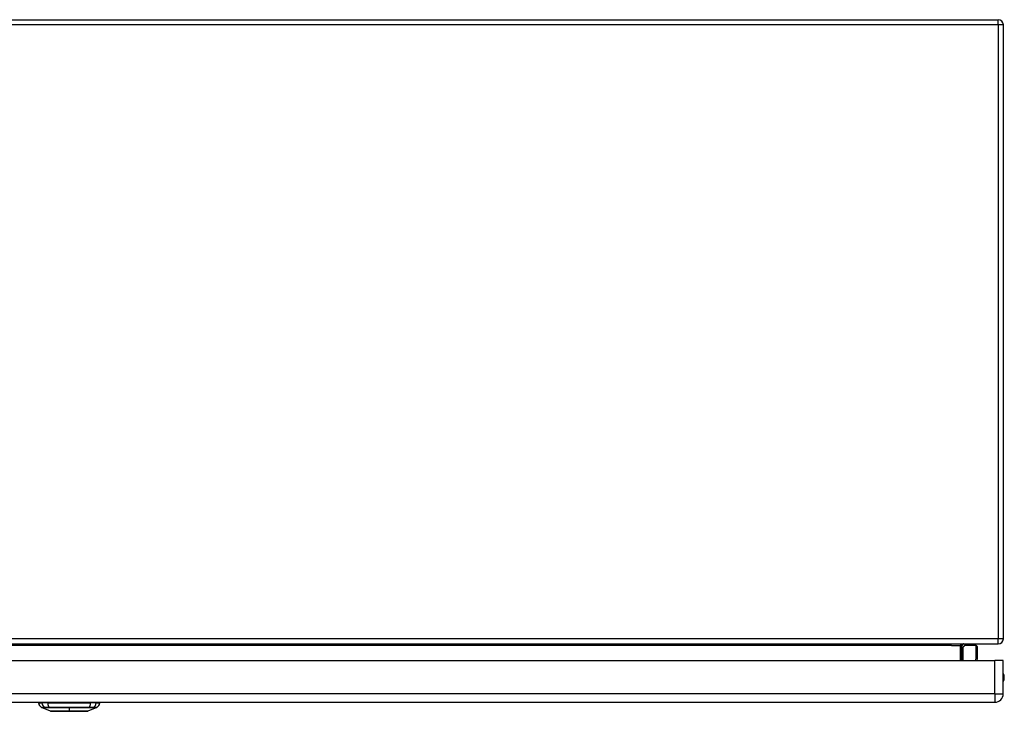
# Model space of a CAD drawing. Header units: inches. Extents: x 17 to 238, y 16 to 150.
# Tile 3 of 13: x 34 to 53, y 18 to 31. Entities that reach past the tile are written whole.
import ezdxf

# ---------------------------------------------------------------- set-up
doc = ezdxf.new("R2010")
doc.units = ezdxf.units.IN
doc.header["$MEASUREMENT"] = 0
doc.layers.add('Visible Edges(ANSI)', color=7, linetype='Continuous', lineweight=25)
doc.layers.add('Visible Tangent Edges(ANSI)', color=7, linetype='Continuous', lineweight=25)

msp = doc.modelspace()

# ---------------------------------------------------------------- linework, layer by layer
at = {"layer": 'Visible Edges(ANSI)'}
for p, q in [((17.06, 31.112), (52.862, 31.112)), ((52.961, 19.211), (52.961, 31.013)), ((17.06, 19.112), (52.862, 19.112)), ((52.163, 18.792), (52.163, 19.081)), ((52.168, 19.036), (52.208, 19.076)), ((52.438, 19.082), (52.222, 19.082)), ((52.458, 19.062), (52.458, 18.838)), ((17.202, 18.792), (52.798, 18.792)), ((52.458, 18.834), (52.449, 18.792)), ((52.959, 18.792), (52.798, 18.792)), ((52.959, 18.153), (52.959, 18.792)), ((17.202, 17.992), (52.798, 17.992)), ((34.41, 17.977), (34.478, 17.977)), ((34.643, 17.822), (34.469, 17.89)), ((34.588, 17.977), (34.478, 17.977)), ((34.588, 17.977), (35.412, 17.977)), ((34.929, 17.817), (34.699, 17.817)), ((35.301, 17.817), (35.071, 17.817)), ((35.531, 17.89), (35.357, 17.822)), ((35.523, 17.977), (35.412, 17.977)), ((35.523, 17.977), (35.591, 17.977))]:
    msp.add_line(p, q, dxfattribs=at)
at = {"layer": 'Visible Edges(ANSI)', "flags": 128}
msp.add_lwpolyline([(34.645, 17.822), (34.645, 17.822), (34.647, 17.822), (34.649, 17.822), (34.652, 17.822), (34.656, 17.822), (34.66, 17.822), (34.666, 17.822), (34.672, 17.822), (34.679, 17.822), (34.687, 17.822), (34.696, 17.822), (34.705, 17.822), (34.715, 17.822), (34.726, 17.822), (34.737, 17.822), (34.749, 17.822), (34.761, 17.822), (34.775, 17.822), (34.788, 17.822), (34.803, 17.822), (34.817, 17.822), (34.832, 17.822), (34.848, 17.822), (34.864, 17.822), (34.88, 17.822), (34.897, 17.822), (34.914, 17.822), (34.931, 17.822), (34.948, 17.822), (34.965, 17.822), (34.982, 17.822), (35, 17.822), (35.017, 17.822), (35.035, 17.822), (35.052, 17.822), (35.069, 17.822), (35.086, 17.822), (35.103, 17.822), (35.12, 17.822), (35.136, 17.822), (35.152, 17.822), (35.167, 17.822), (35.183, 17.822), (35.197, 17.822), (35.212, 17.822), (35.226, 17.822), (35.239, 17.822), (35.251, 17.822), (35.263, 17.822), (35.275, 17.822), (35.285, 17.822), (35.295, 17.822), (35.305, 17.822), (35.313, 17.822), (35.321, 17.822), (35.328, 17.822), (35.335, 17.822), (35.34, 17.822), (35.345, 17.822), (35.348, 17.822), (35.351, 17.822), (35.354, 17.822), (35.355, 17.822), (35.355, 17.822)], dxfattribs=at)
at = {"layer": 'Visible Edges(ANSI)'}
for centre, radius, start, end in [((52.862, 31.013), 0.099, 0, 90), ((52.862, 19.211), 0.099, 270, 0), ((52.194, 19.081), 0.031, 90, 180), ((52.182, 19.023), 0.0197, 135, 180), ((52.222, 19.062), 0.0197, 90, 135), ((52.438, 19.062), 0.0197, 0, 90), ((52.438, 18.838), 0.0197, 349.0591, 0), ((52.791, 18.469), 0.188, 333.6372, 26.3628), ((34.469, 17.969), 0.0394, 143.1301, 168.463), ((35.532, 17.969), 0.0394, 11.537, 36.8699), ((52.798, 18.153), 0.161, 270, 0), ((34.527, 17.993), 0.118, 187.9413, 240.2709), ((34.473, 17.899), 0.00984, 240.2709, 248.7495), ((34.645, 17.827), 0.00492, 248.7495, 269.7912), ((34.699, 17.829), 0.0118, 216.5366, 270), ((34.929, 17.829), 0.0118, 270, 324.1258), ((35.071, 17.829), 0.0118, 215.8742, 270), ((35.301, 17.829), 0.0118, 270, 323.4634), ((35.355, 17.827), 0.00492, 270.2088, 291.2505), ((35.527, 17.899), 0.00984, 291.2505, 299.7291), ((35.474, 17.993), 0.118, 299.7291, 352.0587)]:
    msp.add_arc(centre, radius, start, end, dxfattribs=at)
at = {"layer": 'Visible Tangent Edges(ANSI)'}
for p, q in [((52.862, 31.013), (52.862, 31.112)), ((52.862, 31.013), (17.06, 31.013)), ((52.862, 31.013), (52.862, 19.211)), ((52.961, 31.013), (52.862, 31.013)), ((52.862, 19.211), (17.06, 19.211)), ((52.961, 19.211), (52.862, 19.211)), ((52.862, 19.112), (52.862, 19.211)), ((51.963, 19.081), (19.218, 19.081)), ((51.963, 19.081), (52.132, 19.081)), ((52.132, 19.081), (52.163, 19.081)), ((52.132, 19.081), (52.132, 18.792)), ((52.222, 19.082), (52.182, 19.041)), ((52.182, 19.041), (52.182, 18.792)), ((52.438, 18.849), (52.438, 19.082)), ((52.428, 18.792), (52.438, 18.849)), ((52.798, 18.153), (52.798, 18.792)), ((52.798, 18.153), (17.202, 18.153)), ((52.798, 18.153), (52.798, 17.992)), ((52.798, 18.153), (52.959, 18.153)), ((34.534, 17.89), (34.535, 17.89)), ((34.608, 17.89), (34.608, 17.89)), ((35, 17.89), (35, 17.822)), ((35, 17.822), (35, 17.822)), ((35.392, 17.89), (35.393, 17.89)), ((35.466, 17.89), (35.466, 17.89))]:
    msp.add_line(p, q, dxfattribs=at)
at = {"layer": 'Visible Tangent Edges(ANSI)', "flags": 128}
for points in [[(34.533, 17.891), (34.527, 17.891), (34.522, 17.891), (34.518, 17.891), (34.513, 17.891), (34.509, 17.891), (34.504, 17.891), (34.501, 17.891), (34.497, 17.891), (34.493, 17.89), (34.49, 17.89), (34.487, 17.89), (34.484, 17.89), (34.482, 17.89), (34.479, 17.89), (34.477, 17.89), (34.475, 17.89), (34.473, 17.89), (34.472, 17.89), (34.471, 17.89), (34.47, 17.89), (34.469, 17.89), (34.468, 17.89), (34.468, 17.89), (34.468, 17.89)], [(34.469, 17.89), (34.469, 17.89), (34.47, 17.89), (34.47, 17.89), (34.471, 17.89), (34.472, 17.89), (34.473, 17.89), (34.475, 17.89), (34.477, 17.89), (34.479, 17.89), (34.481, 17.89), (34.483, 17.89), (34.486, 17.89), (34.489, 17.89), (34.492, 17.89), (34.495, 17.89), (34.498, 17.89), (34.502, 17.89), (34.506, 17.89), (34.51, 17.89), (34.515, 17.89), (34.519, 17.89), (34.524, 17.89), (34.529, 17.89), (34.534, 17.89)], [(34.607, 17.891), (34.603, 17.891), (34.599, 17.891), (34.594, 17.891), (34.59, 17.891), (34.586, 17.891), (34.582, 17.891), (34.579, 17.891), (34.575, 17.891), (34.571, 17.891), (34.568, 17.891), (34.564, 17.891), (34.561, 17.891), (34.558, 17.891), (34.555, 17.891), (34.552, 17.891), (34.549, 17.891), (34.547, 17.891), (34.544, 17.891), (34.542, 17.891), (34.54, 17.891), (34.538, 17.891), (34.536, 17.891), (34.534, 17.891), (34.533, 17.891)], [(34.535, 17.89), (34.536, 17.89), (34.538, 17.89), (34.54, 17.89), (34.542, 17.89), (34.544, 17.89), (34.546, 17.89), (34.549, 17.89), (34.551, 17.89), (34.554, 17.89), (34.557, 17.89), (34.56, 17.89), (34.563, 17.89), (34.566, 17.89), (34.569, 17.89), (34.573, 17.89), (34.576, 17.89), (34.58, 17.89), (34.584, 17.89), (34.587, 17.89), (34.591, 17.89), (34.595, 17.89), (34.599, 17.89), (34.604, 17.89), (34.608, 17.89)], [(35.393, 17.891), (35.362, 17.891), (35.33, 17.891), (35.297, 17.891), (35.265, 17.891), (35.232, 17.89), (35.199, 17.89), (35.166, 17.89), (35.133, 17.89), (35.1, 17.89), (35.066, 17.89), (35.033, 17.89), (35, 17.89), (34.966, 17.89), (34.933, 17.89), (34.9, 17.89), (34.867, 17.89), (34.834, 17.89), (34.801, 17.89), (34.768, 17.89), (34.735, 17.891), (34.703, 17.891), (34.671, 17.891), (34.639, 17.891), (34.607, 17.891)], [(34.608, 17.89), (34.624, 17.89), (34.64, 17.89), (34.656, 17.89), (34.672, 17.89), (34.688, 17.89), (34.704, 17.89), (34.72, 17.89), (34.736, 17.89), (34.752, 17.89), (34.768, 17.89), (34.785, 17.89), (34.801, 17.89), (34.818, 17.89), (34.834, 17.89), (34.851, 17.89), (34.867, 17.89), (34.884, 17.89), (34.9, 17.89), (34.917, 17.89), (34.934, 17.89), (34.95, 17.89), (34.967, 17.89), (34.984, 17.89), (35, 17.89)], [(34.725, 17.822), (34.719, 17.822), (34.713, 17.822), (34.707, 17.822), (34.701, 17.822), (34.696, 17.822), (34.69, 17.822), (34.685, 17.822), (34.681, 17.822), (34.676, 17.822), (34.672, 17.822), (34.668, 17.822), (34.664, 17.822), (34.661, 17.822), (34.658, 17.822), (34.655, 17.822), (34.653, 17.822), (34.651, 17.822), (34.649, 17.822), (34.647, 17.822), (34.646, 17.822), (34.645, 17.822), (34.644, 17.822), (34.643, 17.822), (34.643, 17.822)], [(34.773, 17.822), (34.77, 17.822), (34.768, 17.822), (34.766, 17.822), (34.764, 17.822), (34.762, 17.822), (34.76, 17.822), (34.758, 17.822), (34.756, 17.822), (34.754, 17.822), (34.752, 17.822), (34.75, 17.822), (34.748, 17.822), (34.746, 17.822), (34.744, 17.822), (34.742, 17.822), (34.74, 17.822), (34.738, 17.822), (34.736, 17.822), (34.735, 17.822), (34.733, 17.822), (34.731, 17.822), (34.729, 17.822), (34.727, 17.822), (34.725, 17.822)], [(35, 17.822), (34.99, 17.822), (34.98, 17.822), (34.969, 17.822), (34.959, 17.822), (34.949, 17.822), (34.939, 17.822), (34.929, 17.822), (34.918, 17.822), (34.908, 17.822), (34.899, 17.822), (34.889, 17.822), (34.879, 17.822), (34.869, 17.822), (34.86, 17.822), (34.851, 17.822), (34.841, 17.822), (34.832, 17.822), (34.823, 17.822), (34.814, 17.822), (34.806, 17.822), (34.797, 17.822), (34.789, 17.822), (34.781, 17.822), (34.773, 17.822)], [(35, 17.89), (35.017, 17.89), (35.033, 17.89), (35.05, 17.89), (35.066, 17.89), (35.083, 17.89), (35.1, 17.89), (35.116, 17.89), (35.133, 17.89), (35.149, 17.89), (35.166, 17.89), (35.182, 17.89), (35.199, 17.89), (35.215, 17.89), (35.232, 17.89), (35.248, 17.89), (35.264, 17.89), (35.28, 17.89), (35.297, 17.89), (35.313, 17.89), (35.329, 17.89), (35.345, 17.89), (35.361, 17.89), (35.376, 17.89), (35.392, 17.89)], [(35.228, 17.822), (35.22, 17.822), (35.211, 17.822), (35.203, 17.822), (35.195, 17.822), (35.186, 17.822), (35.177, 17.822), (35.168, 17.822), (35.159, 17.822), (35.15, 17.822), (35.14, 17.822), (35.131, 17.822), (35.121, 17.822), (35.111, 17.822), (35.102, 17.822), (35.092, 17.822), (35.082, 17.822), (35.072, 17.822), (35.062, 17.822), (35.051, 17.822), (35.041, 17.822), (35.031, 17.822), (35.021, 17.822), (35.01, 17.822), (35, 17.822)], [(35.275, 17.822), (35.273, 17.822), (35.271, 17.822), (35.269, 17.822), (35.268, 17.822), (35.266, 17.822), (35.264, 17.822), (35.262, 17.822), (35.26, 17.822), (35.258, 17.822), (35.256, 17.822), (35.254, 17.822), (35.252, 17.822), (35.25, 17.822), (35.248, 17.822), (35.246, 17.822), (35.244, 17.822), (35.242, 17.822), (35.24, 17.822), (35.238, 17.822), (35.236, 17.822), (35.234, 17.822), (35.232, 17.822), (35.23, 17.822), (35.228, 17.822)], [(35.357, 17.822), (35.357, 17.822), (35.356, 17.822), (35.356, 17.822), (35.355, 17.822), (35.353, 17.822), (35.352, 17.822), (35.35, 17.822), (35.347, 17.822), (35.345, 17.822), (35.342, 17.822), (35.339, 17.822), (35.336, 17.822), (35.332, 17.822), (35.328, 17.822), (35.324, 17.822), (35.319, 17.822), (35.315, 17.822), (35.31, 17.822), (35.305, 17.822), (35.299, 17.822), (35.293, 17.822), (35.287, 17.822), (35.281, 17.822), (35.275, 17.822)], [(35.468, 17.891), (35.466, 17.891), (35.464, 17.891), (35.463, 17.891), (35.461, 17.891), (35.458, 17.891), (35.456, 17.891), (35.454, 17.891), (35.451, 17.891), (35.448, 17.891), (35.445, 17.891), (35.442, 17.891), (35.439, 17.891), (35.436, 17.891), (35.433, 17.891), (35.429, 17.891), (35.425, 17.891), (35.422, 17.891), (35.418, 17.891), (35.414, 17.891), (35.41, 17.891), (35.406, 17.891), (35.402, 17.891), (35.397, 17.891), (35.393, 17.891)], [(35.393, 17.89), (35.397, 17.89), (35.401, 17.89), (35.405, 17.89), (35.409, 17.89), (35.413, 17.89), (35.417, 17.89), (35.42, 17.89), (35.424, 17.89), (35.428, 17.89), (35.431, 17.89), (35.434, 17.89), (35.437, 17.89), (35.441, 17.89), (35.444, 17.89), (35.446, 17.89), (35.449, 17.89), (35.452, 17.89), (35.454, 17.89), (35.456, 17.89), (35.459, 17.89), (35.461, 17.89), (35.462, 17.89), (35.464, 17.89), (35.466, 17.89)], [(35.466, 17.89), (35.471, 17.89), (35.476, 17.89), (35.481, 17.89), (35.486, 17.89), (35.49, 17.89), (35.494, 17.89), (35.498, 17.89), (35.502, 17.89), (35.505, 17.89), (35.509, 17.89), (35.512, 17.89), (35.514, 17.89), (35.517, 17.89), (35.52, 17.89), (35.522, 17.89), (35.524, 17.89), (35.525, 17.89), (35.527, 17.89), (35.528, 17.89), (35.529, 17.89), (35.53, 17.89), (35.53, 17.89), (35.531, 17.89), (35.531, 17.89)], [(35.532, 17.89), (35.532, 17.89), (35.532, 17.89), (35.531, 17.89), (35.53, 17.89), (35.529, 17.89), (35.528, 17.89), (35.527, 17.89), (35.525, 17.89), (35.523, 17.89), (35.521, 17.89), (35.519, 17.89), (35.516, 17.89), (35.513, 17.89), (35.51, 17.89), (35.507, 17.89), (35.503, 17.891), (35.5, 17.891), (35.496, 17.891), (35.492, 17.891), (35.487, 17.891), (35.483, 17.891), (35.478, 17.891), (35.473, 17.891), (35.468, 17.891)]]:
    msp.add_lwpolyline(points, dxfattribs=at)
at = {"layer": 'Visible Tangent Edges(ANSI)'}
for centre, major_axis, ratio, start_param, end_param in [((52.194, 19.081), (-0.062, 0), 0.5, 4.712389, 6.283185), ((52.182, 19.023), (-0.0197, 0), 0.91745, 4.712389, 6.283185), ((52.182, 19.023), (-0.0139, 0.0139), 0.852462, 5.41831, 6.283185), ((52.438, 18.838), (0.0197, 0), 0.533433, 0, 1.570796), ((52.438, 18.838), (0.0193, -0.0037), 0.526442, 0, 1.672214), ((34.588, 17.993), (0, -0.118), 0.946806, 4.850991, 5.760348), ((34.537, 17.899), (0.00009, -0.00984), 0.948405, 5.751701, 5.992347), ((34.626, 17.993), (0, -0.118), 0.321806, 4.850991, 5.760348), ((34.609, 17.899), (-0.00003, -0.00984), 0.317047, 5.761322, 6.001968), ((34.929, 17.829), (0, -0.0118), 0.235725, 5.339318, 6.283185), ((35.071, 17.829), (0, -0.0118), 0.235725, 0, 0.943868), ((35.374, 17.993), (0, -0.118), 0.321806, 0.522838, 1.432195), ((35.392, 17.899), (0.00003, -0.00984), 0.317047, 0.281217, 0.521863), ((35.463, 17.899), (-0.00009, -0.00984), 0.948405, 0.290838, 0.531485), ((35.412, 17.993), (0, -0.118), 0.946806, 0.522838, 1.432195)]:
    msp.add_ellipse(centre, major_axis=major_axis, ratio=ratio, start_param=start_param, end_param=end_param, dxfattribs=at)

doc.saveas('drawing.dxf')
